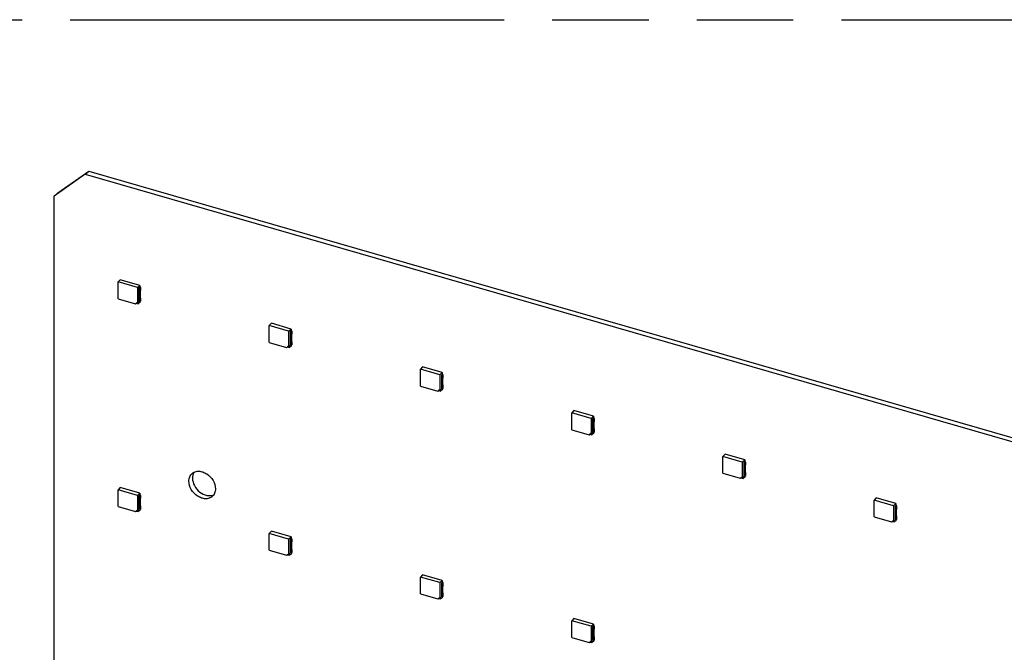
# Model space of a CAD drawing. Header units: millimetres. Extents: x 0 to 210, y 0 to 297.
# Tile 17 of 28: x 80 to 100, y 245 to 258. Entities that reach past the tile are written whole.
import ezdxf

# ---------------------------------------------------------------- set-up
doc = ezdxf.new("R2010")
doc.units = ezdxf.units.MM
doc.header["$LTSCALE"] = 19.36
doc.linetypes.add('PHANTOM', pattern=[0.8, 0.45, -0.05, 0.1, -0.05, 0.1, -0.05])
doc.layers.get('0').update_dxf_attribs({"linetype": 'CONTINUOUS'})
doc.layers.add('DEFAULT_3', color=7, linetype='PHANTOM')

msp = doc.modelspace()

# ---------------------------------------------------------------- linework, layer by layer
at = {"color": 7, "linetype": 'Continuous'}
for p, q in [((81.40384, 254.57775), (80.78524, 254.13772)), ((80.85666, 254.19957), (81.47526, 254.63959)), ((81.40384, 254.57775), (81.47526, 254.63959)), ((81.40384, 254.57775), (113.57046, 245.29204)), ((81.47526, 254.63959), (113.64187, 245.35389)), ((80.78524, 254.13772), (80.85666, 254.19957)), ((80.78524, 221.97111), (80.78524, 254.13772)), ((82.10735, 252.45629), (82.06513, 252.41064)), ((82.06513, 252.07266), (82.06513, 252.41064)), ((82.4526, 252.29878), (82.06513, 252.41064)), ((82.50325, 252.342), (82.10735, 252.45629)), ((82.4526, 252.29878), (82.50325, 252.342)), ((82.4526, 252.29878), (82.4526, 252.00076)), ((82.50325, 252.30365), (82.48376, 252.28864)), ((82.50325, 252.342), (82.50325, 252.30365)), ((82.52181, 252.29829), (82.50325, 252.30365)), ((82.50394, 252.28282), (82.52181, 252.29829)), ((82.5218, 252.24669), (82.52181, 252.29829)), ((82.48376, 252.28864), (82.48376, 252.01894)), ((82.48376, 252.28864), (82.50394, 252.28282)), ((82.49775, 252.21664), (82.49775, 252.08286)), ((82.50394, 252.28282), (82.50394, 252.23126)), ((82.5218, 252.24669), (82.50394, 252.23126)), ((82.51562, 252.09833), (82.51562, 252.23211)), ((82.06513, 252.07266), (82.41264, 251.97234)), ((82.41264, 251.97234), (82.4526, 252.00076)), ((82.41264, 251.97234), (82.43179, 251.98201)), ((82.46818, 252.00789), (82.43179, 251.98201)), ((82.43179, 251.98201), (82.46818, 251.9715)), ((82.4526, 252.00076), (82.46818, 252.00789)), ((82.46818, 251.9715), (82.46818, 252.00789)), ((82.50325, 251.99559), (82.46818, 251.9715)), ((82.50394, 252.01311), (82.48376, 252.01894)), ((82.50325, 252.01311), (82.50325, 251.99559)), ((82.50394, 252.06467), (82.52181, 252.08018)), ((82.50394, 252.06467), (82.50394, 252.01311)), ((82.50394, 252.01311), (82.52181, 252.02858)), ((82.52181, 252.02858), (82.52181, 252.08018)), ((85.14405, 251.57966), (85.10183, 251.53402)), ((85.10183, 251.19604), (85.10183, 251.53402)), ((85.4893, 251.42216), (85.10183, 251.53402)), ((85.53995, 251.46538), (85.14405, 251.57966)), ((85.4893, 251.42216), (85.53995, 251.46538)), ((85.4893, 251.42216), (85.4893, 251.12414)), ((85.53995, 251.42703), (85.52046, 251.41202)), ((85.52046, 251.41202), (85.52046, 251.14232)), ((85.52046, 251.41202), (85.54064, 251.4062)), ((85.53446, 251.34002), (85.53446, 251.20624)), ((85.55851, 251.42167), (85.53995, 251.42703)), ((85.53996, 251.46538), (85.53996, 251.42703)), ((85.54064, 251.4062), (85.55851, 251.42167)), ((85.54064, 251.4062), (85.54064, 251.35464)), ((85.55851, 251.37007), (85.54064, 251.35464)), ((85.55232, 251.22171), (85.55232, 251.35549)), ((85.55851, 251.37007), (85.55851, 251.42167)), ((85.10183, 251.19604), (85.44934, 251.09572)), ((85.44934, 251.09572), (85.4893, 251.12414)), ((85.44934, 251.09572), (85.4685, 251.10539)), ((85.50488, 251.13127), (85.4685, 251.10539)), ((85.4685, 251.10539), (85.50488, 251.09488)), ((85.4893, 251.12414), (85.50488, 251.13127)), ((85.50488, 251.09488), (85.50488, 251.13127)), ((85.53995, 251.11897), (85.50488, 251.09488)), ((85.54064, 251.13649), (85.52046, 251.14232)), ((85.53996, 251.13649), (85.53996, 251.11897)), ((85.54064, 251.18805), (85.55851, 251.20356)), ((85.54064, 251.18805), (85.54064, 251.13649)), ((85.54064, 251.13649), (85.55851, 251.15196)), ((85.55851, 251.15196), (85.55851, 251.20356)), ((88.18076, 250.70304), (88.13853, 250.6574)), ((88.13853, 250.31941), (88.13853, 250.6574)), ((88.526, 250.54554), (88.13853, 250.6574)), ((88.57665, 250.58876), (88.18076, 250.70304)), ((88.526, 250.54554), (88.57665, 250.58876)), ((88.526, 250.54554), (88.526, 250.24752)), ((88.57665, 250.5504), (88.55717, 250.5354)), ((88.55717, 250.5354), (88.55717, 250.2657)), ((88.55717, 250.5354), (88.57734, 250.52957)), ((88.59521, 250.54505), (88.57665, 250.5504)), ((88.57666, 250.58876), (88.57666, 250.55041)), ((88.57734, 250.52957), (88.59521, 250.54505)), ((88.57734, 250.52957), (88.57734, 250.47802)), ((88.59521, 250.49345), (88.59521, 250.54505)), ((88.13853, 250.31941), (88.48604, 250.2191)), ((88.57116, 250.4634), (88.57116, 250.32962)), ((88.59521, 250.49345), (88.57734, 250.47802)), ((88.57734, 250.31143), (88.59521, 250.32694)), ((88.58902, 250.34509), (88.58902, 250.47887)), ((88.59521, 250.27534), (88.59521, 250.32694)), ((88.48604, 250.2191), (88.526, 250.24752)), ((88.48604, 250.2191), (88.5052, 250.22877)), ((88.54158, 250.25465), (88.5052, 250.22877)), ((88.5052, 250.22877), (88.54158, 250.21826)), ((88.526, 250.24752), (88.54158, 250.25465)), ((88.54158, 250.21826), (88.54158, 250.25465)), ((88.57665, 250.24235), (88.54158, 250.21826)), ((88.57734, 250.25987), (88.55717, 250.2657)), ((88.57666, 250.25987), (88.57666, 250.24235)), ((88.57734, 250.31143), (88.57734, 250.25987)), ((88.57734, 250.25987), (88.59521, 250.27534)), ((91.21746, 249.82642), (91.17524, 249.78077)), ((91.17524, 249.44279), (91.17524, 249.78077)), ((91.5627, 249.66892), (91.17524, 249.78077)), ((91.61336, 249.71214), (91.21746, 249.82642)), ((91.5627, 249.66892), (91.61336, 249.71214)), ((91.5627, 249.66892), (91.5627, 249.3709)), ((91.61336, 249.67378), (91.59387, 249.65878)), ((91.59387, 249.65878), (91.59387, 249.38907)), ((91.59387, 249.65878), (91.61405, 249.65295)), ((91.60786, 249.58678), (91.60786, 249.453)), ((91.61336, 249.71214), (91.61336, 249.67379)), ((91.63191, 249.66843), (91.61336, 249.67378)), ((91.61405, 249.65295), (91.63191, 249.66843)), ((91.61405, 249.65295), (91.61405, 249.60139)), ((91.63191, 249.61683), (91.61405, 249.60139)), ((91.62573, 249.46847), (91.62573, 249.60225)), ((91.63191, 249.61683), (91.63191, 249.66843)), ((91.17524, 249.44279), (91.52274, 249.34248)), ((91.52274, 249.34248), (91.5627, 249.3709)), ((91.52274, 249.34248), (91.5419, 249.35215)), ((91.57829, 249.37803), (91.5419, 249.35215)), ((91.5419, 249.35215), (91.57829, 249.34164)), ((91.5627, 249.3709), (91.57829, 249.37803)), ((91.57829, 249.34164), (91.57829, 249.37803)), ((91.61336, 249.36573), (91.57829, 249.34164)), ((91.61405, 249.38325), (91.59387, 249.38907)), ((91.61336, 249.38325), (91.61336, 249.36573)), ((91.61405, 249.43481), (91.63191, 249.45032)), ((91.61405, 249.43481), (91.61405, 249.38325)), ((91.61405, 249.38325), (91.63191, 249.39872)), ((91.63191, 249.39872), (91.63191, 249.45032)), ((94.25416, 248.9498), (94.21194, 248.90415)), ((94.65006, 248.83552), (94.25416, 248.9498)), ((94.21194, 248.56617), (94.21194, 248.90415)), ((94.59941, 248.7923), (94.21194, 248.90415)), ((94.59941, 248.7923), (94.65006, 248.83552)), ((94.59941, 248.7923), (94.59941, 248.49428)), ((94.65006, 248.79716), (94.63057, 248.78216)), ((94.63057, 248.78216), (94.63057, 248.51245)), ((94.63057, 248.78216), (94.65075, 248.77633)), ((94.65006, 248.83552), (94.65006, 248.79717)), ((94.66862, 248.79181), (94.65006, 248.79716)), ((94.65075, 248.77633), (94.66862, 248.79181)), ((94.65075, 248.77633), (94.65075, 248.72477)), ((94.66861, 248.74021), (94.65075, 248.72477)), ((94.66861, 248.74021), (94.66862, 248.79181)), ((94.21194, 248.56617), (94.55945, 248.46586)), ((94.64456, 248.71016), (94.64456, 248.57638)), ((94.65075, 248.55819), (94.66862, 248.5737)), ((94.65075, 248.55819), (94.65075, 248.50663)), ((94.66243, 248.59185), (94.66243, 248.72563)), ((94.66862, 248.5221), (94.66862, 248.5737)), ((94.55945, 248.46586), (94.59941, 248.49428)), ((94.55945, 248.46586), (94.57861, 248.47552)), ((94.61499, 248.50141), (94.57861, 248.47552)), ((94.57861, 248.47552), (94.61499, 248.46502)), ((94.59941, 248.49428), (94.61499, 248.50141)), ((94.61499, 248.46502), (94.61499, 248.50141)), ((94.65006, 248.48911), (94.61499, 248.46502)), ((94.65075, 248.50663), (94.63057, 248.51245)), ((94.65006, 248.50663), (94.65006, 248.48911)), ((94.65075, 248.50663), (94.66862, 248.5221)), ((82.10735, 248.28081), (82.06513, 248.23516)), ((82.06513, 247.89718), (82.06513, 248.23516)), ((82.4526, 248.12331), (82.06513, 248.23516)), ((82.50325, 248.16652), (82.10735, 248.28081)), ((82.4526, 248.12331), (82.50325, 248.16652)), ((82.50325, 248.16653), (82.50325, 248.12817)), ((82.4526, 248.12331), (82.4526, 247.82529)), ((82.50325, 248.12817), (82.48376, 248.11317)), ((82.48376, 248.11317), (82.48376, 247.84346)), ((82.48376, 248.11317), (82.50394, 248.10734)), ((82.49775, 248.04117), (82.49775, 247.90738)), ((82.52181, 248.12281), (82.50325, 248.12817)), ((82.50394, 248.10734), (82.52181, 248.12281)), ((82.50394, 248.10734), (82.50394, 248.05578)), ((82.5218, 248.07122), (82.50394, 248.05578)), ((82.51562, 247.92285), (82.51562, 248.05664)), ((82.5218, 248.07122), (82.52181, 248.12281)), ((97.29086, 248.07318), (97.24864, 248.02753)), ((97.24864, 247.68955), (97.24864, 248.02753)), ((97.63611, 247.91568), (97.24864, 248.02753)), ((97.68676, 247.9589), (97.29086, 248.07318)), ((97.63611, 247.91568), (97.68676, 247.9589)), ((97.68677, 247.9589), (97.68677, 247.92055)), ((82.06513, 247.89718), (82.41264, 247.79686)), ((82.41264, 247.79686), (82.4526, 247.82529)), ((82.41264, 247.79686), (82.43179, 247.80653)), ((82.46818, 247.83241), (82.43179, 247.80653)), ((82.43179, 247.80653), (82.46818, 247.79603)), ((82.4526, 247.82529), (82.46818, 247.83241)), ((82.46818, 247.79603), (82.46818, 247.83241)), ((82.50325, 247.82011), (82.46818, 247.79603)), ((82.50394, 247.83764), (82.48376, 247.84346)), ((82.50325, 247.83764), (82.50325, 247.82012)), ((82.50394, 247.88919), (82.52181, 247.9047)), ((82.50394, 247.88919), (82.50394, 247.83764)), ((82.50394, 247.83764), (82.52181, 247.85311)), ((82.52181, 247.85311), (82.52181, 247.9047)), ((97.63611, 247.91568), (97.63611, 247.61766)), ((97.68676, 247.92054), (97.66727, 247.90554)), ((97.66727, 247.90554), (97.66727, 247.63583)), ((97.66727, 247.90554), (97.68745, 247.89971)), ((97.68127, 247.83354), (97.68127, 247.69976)), ((97.70532, 247.91519), (97.68676, 247.92054)), ((97.68745, 247.89971), (97.70532, 247.91519)), ((97.68745, 247.89971), (97.68745, 247.84815)), ((97.70532, 247.86359), (97.68745, 247.84815)), ((97.69913, 247.71523), (97.69913, 247.84901)), ((97.70532, 247.86359), (97.70532, 247.91519)), ((97.24864, 247.68955), (97.59615, 247.58924)), ((97.59615, 247.58924), (97.63611, 247.61766)), ((97.59615, 247.58924), (97.61531, 247.5989)), ((97.65169, 247.62478), (97.61531, 247.5989)), ((97.61531, 247.5989), (97.65169, 247.5884)), ((97.63611, 247.61766), (97.65169, 247.62478)), ((97.65169, 247.5884), (97.65169, 247.62478)), ((97.68676, 247.61248), (97.65169, 247.5884)), ((97.68745, 247.63001), (97.66727, 247.63583)), ((97.68677, 247.63001), (97.68677, 247.61249)), ((97.68745, 247.68157), (97.70532, 247.69708)), ((97.68745, 247.68157), (97.68745, 247.63001)), ((97.68745, 247.63001), (97.70532, 247.64548)), ((97.70532, 247.64548), (97.70532, 247.69708)), ((85.14405, 247.40419), (85.10183, 247.35854)), ((85.10183, 247.02056), (85.10183, 247.35854)), ((85.4893, 247.24669), (85.10183, 247.35854)), ((85.53995, 247.2899), (85.14405, 247.40419)), ((85.4893, 247.24669), (85.53995, 247.2899)), ((85.4893, 247.24669), (85.4893, 246.94867)), ((85.53995, 247.25155), (85.52046, 247.23654)), ((85.52046, 247.23654), (85.52046, 246.96684)), ((85.52046, 247.23654), (85.54064, 247.23072)), ((85.53446, 247.16454), (85.53446, 247.03076)), ((85.55851, 247.24619), (85.53995, 247.25155)), ((85.53996, 247.28991), (85.53996, 247.25155)), ((85.54064, 247.23072), (85.55851, 247.24619)), ((85.54064, 247.23072), (85.54064, 247.17916)), ((85.55851, 247.1946), (85.54064, 247.17916)), ((85.55232, 247.04623), (85.55232, 247.18002)), ((85.55851, 247.1946), (85.55851, 247.24619)), ((85.10183, 247.02056), (85.44934, 246.92024)), ((85.50488, 246.95579), (85.4685, 246.92991)), ((85.4893, 246.94867), (85.50488, 246.95579)), ((85.50488, 246.91941), (85.50488, 246.95579)), ((85.54064, 246.96102), (85.52046, 246.96684)), ((85.53996, 246.96102), (85.53996, 246.9435)), ((85.54064, 247.01257), (85.55851, 247.02808)), ((85.54064, 247.01257), (85.54064, 246.96102)), ((85.54064, 246.96102), (85.55851, 246.97649)), ((85.55851, 246.97649), (85.55851, 247.02808)), ((85.44934, 246.92024), (85.4893, 246.94867)), ((85.44934, 246.92024), (85.4685, 246.92991)), ((85.4685, 246.92991), (85.50488, 246.91941)), ((85.53995, 246.94349), (85.50488, 246.91941)), ((88.18076, 246.52757), (88.13853, 246.48192)), ((88.13853, 246.14394), (88.13853, 246.48192)), ((88.526, 246.37007), (88.13853, 246.48192)), ((88.57665, 246.41328), (88.18076, 246.52757)), ((88.526, 246.37007), (88.57665, 246.41328)), ((88.526, 246.37007), (88.526, 246.07205)), ((88.57665, 246.37493), (88.55717, 246.35992)), ((88.55717, 246.35992), (88.55717, 246.09022)), ((88.55717, 246.35992), (88.57734, 246.3541)), ((88.59521, 246.36957), (88.57665, 246.37493)), ((88.57666, 246.41329), (88.57666, 246.37493)), ((88.57734, 246.3541), (88.59521, 246.36957)), ((88.59521, 246.31798), (88.59521, 246.36957)), ((88.57116, 246.28792), (88.57116, 246.15414)), ((88.57734, 246.3541), (88.57734, 246.30254)), ((88.59521, 246.31798), (88.57734, 246.30254)), ((88.58902, 246.16961), (88.58902, 246.3034)), ((88.13853, 246.14394), (88.48604, 246.04362)), ((88.48604, 246.04362), (88.526, 246.07205)), ((88.48604, 246.04362), (88.5052, 246.05329)), ((88.54158, 246.07917), (88.5052, 246.05329)), ((88.5052, 246.05329), (88.54158, 246.04279)), ((88.526, 246.07205), (88.54158, 246.07917)), ((88.54158, 246.04279), (88.54158, 246.07917)), ((88.57665, 246.06687), (88.54158, 246.04279)), ((88.57734, 246.08439), (88.55717, 246.09022)), ((88.57666, 246.08439), (88.57666, 246.06688)), ((88.57734, 246.13595), (88.59521, 246.15146)), ((88.57734, 246.13595), (88.57734, 246.08439)), ((88.57734, 246.08439), (88.59521, 246.09987)), ((88.59521, 246.09987), (88.59521, 246.15146)), ((91.21746, 245.65095), (91.17524, 245.6053)), ((91.17524, 245.26732), (91.17524, 245.6053)), ((91.5627, 245.49345), (91.17524, 245.6053)), ((91.61336, 245.53666), (91.21746, 245.65095)), ((91.5627, 245.49345), (91.61336, 245.53666)), ((91.5627, 245.49345), (91.5627, 245.19543)), ((91.61336, 245.49831), (91.59387, 245.4833)), ((91.59387, 245.4833), (91.59387, 245.2136)), ((91.59387, 245.4833), (91.61405, 245.47748)), ((91.60786, 245.4113), (91.60786, 245.27752)), ((91.61336, 245.53667), (91.61336, 245.49831)), ((91.63191, 245.49295), (91.61336, 245.49831)), ((91.61405, 245.47748), (91.63191, 245.49295)), ((91.61405, 245.47748), (91.61405, 245.42592)), ((91.63191, 245.44135), (91.61405, 245.42592)), ((91.62573, 245.29299), (91.62573, 245.42678)), ((91.63191, 245.44135), (91.63191, 245.49295)), ((91.17524, 245.26732), (91.52274, 245.167)), ((91.52274, 245.167), (91.5627, 245.19543)), ((91.52274, 245.167), (91.5419, 245.17667)), ((91.57829, 245.20255), (91.5419, 245.17667)), ((91.5419, 245.17667), (91.57829, 245.16617)), ((91.5627, 245.19543), (91.57829, 245.20255)), ((91.57829, 245.16617), (91.57829, 245.20255)), ((91.61336, 245.19025), (91.57829, 245.16617)), ((91.61405, 245.20777), (91.59387, 245.2136)), ((91.61336, 245.20777), (91.61336, 245.19026)), ((91.61405, 245.25933), (91.63191, 245.27484)), ((91.61405, 245.25933), (91.61405, 245.20777)), ((91.61405, 245.20777), (91.63191, 245.22325)), ((91.63191, 245.22325), (91.63191, 245.27484))]:
    msp.add_line(p, q, dxfattribs=at)
at = {"color": 9, "linetype": 'Continuous'}
for p, q in [((82.49775, 252.21664), (82.51562, 252.23211)), ((82.51562, 252.09833), (82.49775, 252.08286)), ((85.53446, 251.34002), (85.55232, 251.35549)), ((85.55232, 251.22171), (85.53446, 251.20624)), ((88.57116, 250.4634), (88.58902, 250.47887)), ((88.58902, 250.34509), (88.57116, 250.32962)), ((91.60786, 249.58678), (91.62573, 249.60225)), ((91.62573, 249.46847), (91.60786, 249.453)), ((94.64456, 248.71016), (94.66243, 248.72563)), ((94.66243, 248.59185), (94.64456, 248.57638)), ((82.49775, 248.04117), (82.51562, 248.05664)), ((82.51562, 247.92285), (82.49775, 247.90738)), ((97.68127, 247.83354), (97.69913, 247.84901)), ((97.69913, 247.71523), (97.68127, 247.69976)), ((85.53446, 247.16454), (85.55232, 247.18002)), ((85.55232, 247.04623), (85.53446, 247.03076)), ((88.57116, 246.28792), (88.58902, 246.3034)), ((88.58902, 246.16961), (88.57116, 246.15414)), ((91.60786, 245.4113), (91.62573, 245.42678)), ((91.62573, 245.29299), (91.60786, 245.27752))]:
    msp.add_line(p, q, dxfattribs=at)
at = {"color": 7, "linetype": 'Continuous'}
for centre, radius, start, end in [((83.76092, 248.48155), 0.19972, 154.693292, 161.540628), ((83.74951, 248.4869), 0.18713, 146.664506, 154.681324)]:
    msp.add_arc(centre, radius, start, end, dxfattribs=at)
for points in [[(82.49775, 252.21664), (82.49775, 252.22193), (82.4999, 252.22784), (82.50394, 252.23124)], [(82.51562, 252.23212), (82.51562, 252.2374), (82.51778, 252.24329), (82.52181, 252.2467)], [(82.52181, 252.08018), (82.51813, 252.08541), (82.51562, 252.09194), (82.51562, 252.09833)], [(82.50394, 252.06469), (82.50025, 252.06992), (82.49775, 252.07646), (82.49775, 252.08286)], [(85.53446, 251.34002), (85.53446, 251.34531), (85.5366, 251.35122), (85.54064, 251.35462)], [(85.55233, 251.3555), (85.55233, 251.36078), (85.55448, 251.36667), (85.55851, 251.37008)], [(85.54064, 251.18807), (85.53696, 251.1933), (85.53446, 251.19984), (85.53446, 251.20624)], [(85.55851, 251.20356), (85.55484, 251.20879), (85.55233, 251.21532), (85.55233, 251.22171)], [(88.57116, 250.4634), (88.57116, 250.46869), (88.5733, 250.4746), (88.57734, 250.478)], [(88.57734, 250.31144), (88.57366, 250.31668), (88.57116, 250.32322), (88.57116, 250.32962)], [(88.58903, 250.47888), (88.58903, 250.48416), (88.59118, 250.49005), (88.59522, 250.49346)], [(88.59522, 250.32694), (88.59154, 250.33217), (88.58903, 250.3387), (88.58903, 250.34509)], [(91.60786, 249.58678), (91.60786, 249.59206), (91.61, 249.59798), (91.61405, 249.60138)], [(91.62573, 249.60226), (91.62573, 249.60754), (91.62789, 249.61343), (91.63192, 249.61684)], [(91.61405, 249.43482), (91.61036, 249.44005), (91.60786, 249.4466), (91.60786, 249.453)], [(91.63192, 249.45032), (91.62824, 249.45555), (91.62573, 249.46208), (91.62573, 249.46847)], [(94.66244, 248.72564), (94.66244, 248.73091), (94.66459, 248.73681), (94.66862, 248.74022)], [(94.64456, 248.71016), (94.64456, 248.71544), (94.64671, 248.72135), (94.65075, 248.72476)], [(94.65075, 248.5582), (94.64706, 248.56343), (94.64456, 248.56998), (94.64456, 248.57638)], [(94.66862, 248.5737), (94.66495, 248.57893), (94.66244, 248.58546), (94.66244, 248.59185)], [(82.49775, 248.04117), (82.49775, 248.04645), (82.4999, 248.05236), (82.50394, 248.05577)], [(82.51562, 248.05664), (82.51562, 248.06192), (82.51778, 248.06781), (82.52181, 248.07122)], [(82.50394, 247.88921), (82.50025, 247.89444), (82.49775, 247.90098), (82.49775, 247.90738)], [(82.52181, 247.90471), (82.51813, 247.90994), (82.51562, 247.91647), (82.51562, 247.92286)], [(97.68127, 247.83354), (97.68127, 247.83882), (97.68341, 247.84473), (97.68745, 247.84814)], [(97.69914, 247.84901), (97.69914, 247.85429), (97.70129, 247.86019), (97.70532, 247.8636)], [(97.68745, 247.68158), (97.68377, 247.68681), (97.68127, 247.69336), (97.68127, 247.69976)], [(97.70532, 247.69708), (97.70165, 247.70231), (97.69914, 247.70884), (97.69914, 247.71523)], [(85.53446, 247.16454), (85.53446, 247.16983), (85.5366, 247.17574), (85.54064, 247.17915)], [(85.55233, 247.18002), (85.55233, 247.1853), (85.55448, 247.19119), (85.55851, 247.1946)], [(85.54064, 247.01259), (85.53696, 247.01782), (85.53446, 247.02436), (85.53446, 247.03076)], [(85.55851, 247.02809), (85.55484, 247.03332), (85.55233, 247.03985), (85.55233, 247.04624)], [(88.57116, 246.28792), (88.57116, 246.29321), (88.5733, 246.29912), (88.57734, 246.30253)], [(88.58903, 246.3034), (88.58903, 246.30868), (88.59118, 246.31457), (88.59522, 246.31798)], [(88.59522, 246.15147), (88.59154, 246.1567), (88.58903, 246.16323), (88.58903, 246.16962)], [(88.57734, 246.13597), (88.57366, 246.1412), (88.57116, 246.14774), (88.57116, 246.15414)], [(91.60786, 245.4113), (91.60786, 245.41659), (91.61, 245.4225), (91.61405, 245.4259)], [(91.62573, 245.42678), (91.62573, 245.43206), (91.62789, 245.43795), (91.63192, 245.44136)], [(91.61405, 245.25935), (91.61036, 245.26458), (91.60786, 245.27112), (91.60786, 245.27752)], [(91.63192, 245.27485), (91.62824, 245.28008), (91.62573, 245.28661), (91.62573, 245.293)]]:
    msp.add_open_spline(points, degree=3, dxfattribs=at)
for points, knots in [([(83.48848, 248.40866), (83.48848, 248.43855), (83.49818, 248.49693), (83.53254, 248.54599), (83.5534, 248.56405)], [0, 0, 0, 0, 0.52000947, 1, 1, 1, 1]), ([(83.5534, 248.56405), (83.5711, 248.57939), (83.61471, 248.60355), (83.69114, 248.61273), (83.77203, 248.59629), (83.87788, 248.54254), (83.9825, 248.43123), (84.02046, 248.31247), (84.02046, 248.25509)], [0, 0, 0, 0, 0.10487803, 0.21637867, 0.33797519, 0.46919806, 0.74306191, 1, 1, 1, 1]), ([(83.57147, 248.54479), (83.56953, 248.53901), (83.56261, 248.51484), (83.55989, 248.48954), (83.55989, 248.47051)], [0, 0, 0, 0, 0.24260955, 1, 1, 1, 1]), ([(83.95554, 248.0997), (83.93784, 248.08437), (83.89423, 248.06021), (83.8178, 248.05103), (83.73691, 248.06747), (83.63105, 248.12121), (83.52644, 248.23253), (83.48848, 248.35129), (83.48848, 248.40866)], [0, 0, 0, 0, 0.10487803, 0.21637867, 0.33797519, 0.46919806, 0.74306191, 1, 1, 1, 1]), ([(83.55989, 248.47051), (83.55989, 248.41817), (83.59176, 248.30924), (83.69832, 248.18304), (83.84003, 248.10978), (83.94605, 248.11616), (83.98718, 248.13565)], [0, 0, 0, 0, 0.25298256, 0.52434715, 0.78001915, 1, 1, 1, 1]), ([(84.02046, 248.25509), (84.02046, 248.2252), (84.01076, 248.16682), (83.97639, 248.11776), (83.95554, 248.0997)], [0, 0, 0, 0, 0.52000947, 1, 1, 1, 1])]:
    msp.add_open_spline(points, degree=3, knots=knots, dxfattribs=at)
at = {"layer": 'DEFAULT_3', "color": 91, "linetype": 'PHANTOM', "true_color": 0x80ff80}
msp.add_line((50.12864, 257.68), (150.12864, 257.68), dxfattribs=at)

doc.saveas('drawing.dxf')
